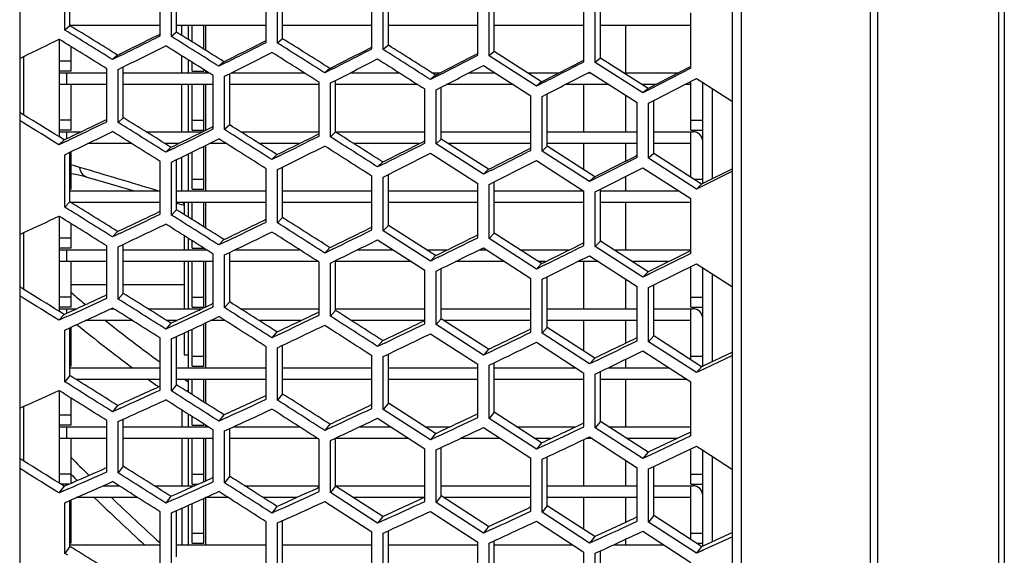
# Model space of a CAD drawing. Header units: millimetres. Extents: x 0 to 420, y -341 to 792.
# Tile 14 of 256: x 60.58 to 69.03, y 80.84 to 85.44. Entities that reach past the tile are written whole.
import ezdxf

# ---------------------------------------------------------------- set-up
doc = ezdxf.new("R2010")
doc.units = ezdxf.units.MM
doc.header["$LTSCALE"] = 23.1
doc.layers.get('0').update_dxf_attribs({"linetype": 'CONTINUOUS'})
doc.layers.add('06___PRT_ALL_SURFS', color=7, linetype='CONTINUOUS')
doc.layers.add('AXES', color=7, linetype='CONTINUOUS')

msp = doc.modelspace()

# ---------------------------------------------------------------- linework, layer by layer
at = {"color": 7, "linetype": 'Continuous'}
for p, q in [((69.0345, 123.5638), (69.0345, 61.6238)), ((68.9842, 123.5206), (68.9842, 61.667)), ((67.9446, 122.9524), (67.9446, 62.2352)), ((66.7745, 122.8659), (66.7745, 63.1815)), ((67.8854, 62.2517), (67.8854, 122.9359)), ((66.699, 62.4133), (66.699, 122.7743)), ((60.579, 121.3109), (60.579, 63.8767)), ((60.9658, 85.3514), (60.9658, 85.8076)), ((61.7845, 85.3014), (61.7845, 85.7608)), ((61.8823, 85.2954), (61.8823, 85.7552)), ((62.6957, 85.2457), (62.6957, 85.7086)), ((62.7931, 85.2398), (62.7931, 85.703)), ((63.6039, 85.1902), (63.6039, 85.6566)), ((63.7011, 85.1843), (63.7011, 85.651)), ((64.5122, 85.1347), (64.5122, 85.6046)), ((64.6097, 85.1288), (64.6097, 85.599)), ((65.4239, 85.079), (65.4239, 85.5524)), ((65.5219, 85.073), (65.5219, 85.5468)), ((66.342, 85.0229), (66.342, 85.4998)), ((61.0098, 85.3889), (60.9658, 85.3514)), ((61.7845, 85.3892), (61.0098, 85.3892)), ((61.0219, 85.3815), (61.0219, 85.3892)), ((61.9263, 85.3329), (61.8823, 85.2954)), ((62.6957, 85.3892), (61.9263, 85.3892)), ((61.9671, 85.3892), (61.9673, 85.3074)), ((61.9671, 85.3892), (61.9672, 85.3074)), ((62.0249, 85.3892), (62.0249, 85.2716)), ((62.0589, 85.2504), (62.0589, 85.3892)), ((62.1609, 85.1869), (62.1609, 85.3892)), ((62.1742, 85.3892), (62.1742, 85.1785)), ((63.6039, 85.3892), (62.8371, 85.3892)), ((64.5122, 85.3892), (63.7451, 85.3892)), ((65.4239, 85.3892), (64.6537, 85.3892)), ((66.3429, 85.3892), (65.5659, 85.3892)), ((65.7855, 84.9846), (65.7855, 85.3892)), ((60.9165, 85.2725), (60.9199, 85.2704)), ((60.9199, 84.4334), (60.9199, 85.2704)), ((62.8371, 85.2772), (62.7931, 85.2398)), ((61.0219, 84.9982), (61.0219, 85.2076)), ((63.7451, 85.2217), (63.7011, 85.1843)), ((64.6537, 85.1662), (64.6097, 85.1288)), ((60.579, 85.1076), (60.6139, 85.1246)), ((60.6139, 84.6211), (60.6139, 85.1246)), ((61.0219, 85.0832), (60.9199, 85.0832)), ((61.4199, 85.1367), (61.3759, 85.098)), ((61.4435, 85.1315), (61.3759, 85.098)), ((61.9676, 85.1321), (61.9678, 84.9847)), ((62.0249, 85.0962), (62.0249, 84.9846)), ((62.0589, 84.9982), (62.0589, 85.0749)), ((62.3334, 85.0791), (62.2894, 85.0405)), ((62.3566, 85.0743), (62.2894, 85.0405)), ((62.3401, 85.0659), (62.2894, 85.0405)), ((65.0163, 84.8686), (64.6097, 85.1288)), ((65.5659, 85.1105), (65.5219, 85.073)), ((65.9311, 84.811), (65.5219, 85.073)), ((61.0219, 84.9982), (60.9199, 84.9982)), ((60.9199, 84.9846), (61.3268, 84.9846)), ((60.9843, 84.8826), (60.9843, 84.9846)), ((61.3268, 84.5642), (61.3268, 85.0191)), ((61.425, 85.0128), (61.469, 85.0346)), ((61.425, 84.5575), (61.425, 85.0128)), ((61.469, 84.9846), (62.2028, 84.9846)), ((62.0589, 84.9982), (62.1609, 84.9982)), ((62.1609, 85.0109), (62.1609, 84.9982)), ((62.1742, 85.0026), (62.1742, 84.9846)), ((62.3979, 84.9846), (63.0211, 84.9846)), ((63.2426, 85.0218), (63.1986, 84.9832)), ((63.2656, 85.0173), (63.1986, 84.9832)), ((63.2492, 85.0089), (63.1986, 84.9832)), ((63.42, 84.9846), (63.8392, 84.9846)), ((64.119, 84.9846), (64.1897, 84.9846)), ((64.4392, 84.9846), (64.659, 84.9846)), ((64.5609, 85.0473), (64.9674, 84.7871)), ((64.9389, 84.9846), (65.2112, 84.9846)), ((65.4605, 84.9846), (65.4828, 84.9846)), ((65.4728, 84.991), (65.8819, 84.7289)), ((65.7634, 84.9846), (66.2384, 84.9846)), ((66.342, 85.0229), (65.9997, 84.8463)), ((62.2406, 84.5025), (62.2406, 84.9609)), ((62.3382, 84.9546), (62.3822, 84.9767)), ((62.3382, 84.4959), (62.3382, 84.9546)), ((63.1499, 84.441), (63.1499, 84.9029)), ((63.2472, 84.8967), (63.2912, 84.9191)), ((63.2472, 84.4345), (63.2472, 84.8967)), ((64.1505, 84.9646), (64.1065, 84.926)), ((64.1736, 84.9604), (64.1065, 84.926)), ((65.0603, 84.9072), (65.0163, 84.8686)), ((65.0837, 84.9033), (65.0163, 84.8686)), ((65.0668, 84.8946), (65.0163, 84.8686)), ((66.0243, 84.7452), (66.3914, 84.9342)), ((66.3429, 84.4916), (66.3429, 84.9092)), ((66.3914, 84.9342), (66.4449, 84.9)), ((66.4449, 84.033), (66.4449, 84.9)), ((66.4449, 84.9), (66.699, 84.7375)), ((61.3268, 84.8826), (60.9199, 84.8826)), ((61.0219, 84.4916), (61.0219, 84.8826)), ((62.2406, 84.8826), (61.469, 84.8826)), ((61.968, 84.8826), (61.9686, 84.478)), ((62.0249, 84.8826), (62.0249, 84.478)), ((62.0589, 84.4916), (62.0589, 84.8826)), ((62.1609, 84.4916), (62.1609, 84.8826)), ((62.1742, 84.8826), (62.1742, 84.4916)), ((63.1499, 84.8826), (62.3822, 84.8826)), ((63.9991, 84.8826), (63.2912, 84.8826)), ((64.0578, 84.3797), (64.0578, 84.8451)), ((64.1551, 84.8389), (64.1991, 84.8614)), ((64.1551, 84.3732), (64.1551, 84.8389)), ((64.8184, 84.8826), (64.2405, 84.8826)), ((65.642, 84.8826), (65.2628, 84.8826)), ((65.4249, 84.478), (65.4249, 84.8826)), ((66.0395, 84.8826), (65.9233, 84.8826)), ((65.9751, 84.8496), (65.9311, 84.811)), ((65.9997, 84.8463), (65.9311, 84.811)), ((65.9816, 84.837), (65.9311, 84.811)), ((66.3429, 84.8826), (66.2913, 84.8826)), ((66.5287, 84.075), (66.5287, 84.8464)), ((64.9674, 84.3183), (64.9674, 84.7871)), ((65.0651, 84.7809), (65.1091, 84.8035)), ((65.0651, 84.7809), (65.1091, 84.8035)), ((65.0651, 84.3117), (65.0651, 84.7809)), ((65.7855, 84.478), (65.7855, 84.7907)), ((65.8819, 84.2565), (65.8819, 84.7289)), ((65.9803, 84.7226), (66.0243, 84.7452)), ((65.9803, 84.7226), (66.0243, 84.7452)), ((65.9803, 84.2499), (65.9803, 84.7226)), ((60.6139, 84.5525), (60.579, 84.5739)), ((61.0219, 84.5766), (60.9199, 84.5766)), ((61.469, 84.5989), (61.425, 84.5575)), ((62.0589, 84.5766), (62.1609, 84.5766)), ((66.3429, 84.5766), (66.4449, 84.5766)), ((61.0219, 84.4916), (60.9199, 84.4916)), ((60.9199, 84.478), (61.106, 84.478)), ((60.9843, 84.4198), (60.9843, 84.478)), ((61.6637, 84.478), (62.1505, 84.478)), ((62.0589, 84.4916), (62.1609, 84.4916)), ((62.3822, 84.5373), (62.3382, 84.4959)), ((62.4765, 84.478), (63.1499, 84.478)), ((63.2912, 84.4759), (63.2472, 84.4345)), ((63.2912, 84.478), (64.0578, 84.478)), ((64.1991, 84.478), (64.9674, 84.478)), ((65.1091, 84.478), (65.8819, 84.478)), ((66.0243, 84.478), (66.3599, 84.478)), ((66.3429, 84.4916), (66.4449, 84.4916)), ((66.3429, 84.0874), (66.3429, 84.478)), ((60.9605, 84.4084), (60.9165, 84.3659)), ((60.9844, 84.3985), (60.9165, 84.3659)), ((60.9689, 84.391), (60.9199, 84.3675)), ((64.1991, 84.4145), (64.1551, 84.3732)), ((60.9658, 84.2811), (61.0098, 84.3023)), ((61.0219, 83.985), (61.0219, 84.308)), ((61.5412, 84.376), (61.163, 84.376)), ((61.9417, 84.376), (61.8274, 84.376)), ((61.8774, 84.3447), (61.8334, 84.3022)), ((61.9008, 84.3351), (61.8334, 84.3022)), ((61.8857, 84.3278), (61.8334, 84.3022)), ((62.0589, 83.985), (62.0589, 84.3032)), ((62.1609, 83.985), (62.1609, 84.3534)), ((62.1742, 84.36), (62.1742, 83.9714)), ((62.3541, 84.376), (62.2068, 84.376)), ((62.9797, 84.376), (62.6386, 84.376)), ((64.0119, 84.376), (63.4487, 84.376)), ((64.5609, 84.1128), (64.1551, 84.3732)), ((64.9674, 84.376), (64.2596, 84.376)), ((65.1091, 84.3531), (65.0651, 84.3117)), ((65.4728, 84.0494), (65.0651, 84.3117)), ((65.8819, 84.376), (65.1091, 84.376)), ((65.4249, 84.1509), (65.4249, 84.376)), ((65.7855, 84.2271), (65.7855, 84.376)), ((66.3429, 84.376), (66.0243, 84.376)), ((60.9658, 83.8306), (60.9658, 84.2811)), ((61.7845, 83.7701), (61.7845, 84.2237)), ((61.8823, 84.2169), (61.9263, 84.2384)), ((61.9689, 84.2592), (61.9696, 83.9715)), ((62.0249, 84.2866), (62.0249, 83.9714)), ((62.7884, 84.2815), (62.7444, 84.2389)), ((62.8114, 84.2722), (62.7444, 84.2389)), ((62.7966, 84.2648), (62.7444, 84.2389)), ((63.6965, 84.2184), (63.6525, 84.1759)), ((64.1065, 84.2928), (64.5122, 84.0324)), ((65.0163, 84.2308), (65.4239, 83.9685)), ((65.8819, 84.2565), (65.5411, 84.0839)), ((66.0243, 84.2913), (65.9803, 84.2499)), ((66.3914, 83.9857), (65.9803, 84.2499)), ((61.8823, 83.7628), (61.8823, 84.2169)), ((62.6957, 83.7027), (62.6957, 84.1598)), ((62.7931, 84.153), (62.8371, 84.1748)), ((62.7931, 83.6955), (62.7931, 84.153)), ((63.7195, 84.2094), (63.6525, 84.1759)), ((64.6049, 84.1553), (64.5609, 84.1128)), ((64.6282, 84.1467), (64.5609, 84.1128)), ((65.9311, 84.1683), (66.342, 83.9041)), ((66.699, 84.1409), (66.4603, 84.0204)), ((61.0219, 84.07), (61.0098, 84.07)), ((62.0589, 84.07), (62.1609, 84.07)), ((63.6039, 83.6356), (63.6039, 84.0961)), ((63.7011, 84.0893), (63.7451, 84.1113)), ((63.7011, 83.6284), (63.7011, 84.0893)), ((65.5168, 84.092), (65.4728, 84.0494)), ((65.5411, 84.0839), (65.4728, 84.0494)), ((65.525, 84.0758), (65.4728, 84.0494)), ((65.7855, 83.9714), (65.7855, 84.0947)), ((66.3701, 84.07), (66.4449, 84.07)), ((61.0219, 83.985), (61.0098, 83.985)), ((61.0098, 83.9714), (61.7845, 83.9714)), ((61.4045, 84.0168), (61.5614, 83.9714)), ((61.9263, 83.9714), (62.6957, 83.9714)), ((62.0589, 83.985), (62.1609, 83.985)), ((62.8371, 83.9714), (63.6039, 83.9714)), ((63.7451, 83.9714), (64.5122, 83.9714)), ((64.5122, 83.5684), (64.5122, 84.0324)), ((64.6097, 84.0256), (64.6537, 84.0477)), ((64.6097, 84.0256), (64.6537, 84.0477)), ((64.6097, 83.5612), (64.6097, 84.0256)), ((64.6537, 83.9714), (65.4194, 83.9714)), ((65.4239, 83.501), (65.4239, 83.9685)), ((65.5219, 83.9616), (65.5659, 83.9838)), ((65.5219, 83.9616), (65.5659, 83.9838)), ((65.5659, 83.9714), (66.2373, 83.9714)), ((66.4354, 84.0282), (66.3914, 83.9857)), ((66.4603, 84.0204), (66.3914, 83.9857)), ((66.4436, 84.012), (66.3914, 83.9857)), ((65.5219, 83.4938), (65.5219, 83.9616)), ((66.342, 83.4331), (66.342, 83.9041)), ((61.0098, 83.8759), (60.9658, 83.8306)), ((61.7845, 83.8694), (61.0203, 83.8694)), ((61.9263, 83.8081), (61.8823, 83.7628)), ((62.6957, 83.8694), (61.9263, 83.8694)), ((61.9263, 83.8654), (61.9909, 83.8467)), ((62.0249, 83.8694), (62.0249, 83.7463)), ((62.0589, 83.725), (62.0589, 83.8694)), ((62.1609, 83.6608), (62.1609, 83.8694)), ((62.1742, 83.8694), (62.1742, 83.6524)), ((63.6039, 83.8694), (62.8371, 83.8694)), ((64.5122, 83.8694), (63.7451, 83.8694)), ((65.4239, 83.8694), (64.6537, 83.8694)), ((66.3429, 83.8694), (65.5659, 83.8694)), ((65.7855, 83.4648), (65.7855, 83.8694)), ((60.9165, 83.7534), (60.9199, 83.7513)), ((60.9199, 82.9347), (60.9199, 83.7513)), ((62.8371, 83.7408), (62.7931, 83.6955)), ((61.0219, 83.4784), (61.0219, 83.6879)), ((63.7451, 83.6737), (63.7011, 83.6284)), ((64.1065, 83.3679), (63.7011, 83.6284)), ((60.579, 83.5953), (60.6139, 83.6115)), ((60.6139, 83.1239), (60.6139, 83.6115)), ((61.0219, 83.5634), (60.9199, 83.5634)), ((61.4199, 83.6214), (61.3759, 83.5749)), ((61.4435, 83.607), (61.3759, 83.5749)), ((61.4298, 83.6005), (61.3759, 83.5749)), ((62.0249, 83.5642), (62.0249, 83.4648)), ((62.0589, 83.4784), (62.0589, 83.5428)), ((62.3334, 83.5521), (62.2894, 83.5057)), ((63.6525, 83.5492), (64.0578, 83.2887)), ((64.6537, 83.6065), (64.6097, 83.5612)), ((65.0163, 83.2989), (64.6097, 83.5612)), ((61.0219, 83.4784), (60.9199, 83.4784)), ((60.9199, 83.4648), (61.3268, 83.4648)), ((60.9843, 83.3628), (60.9843, 83.4648)), ((61.3268, 83.049), (61.3268, 83.4977)), ((61.425, 83.4902), (61.469, 83.511)), ((61.425, 83.0411), (61.425, 83.4902)), ((61.469, 83.4648), (62.1822, 83.4648)), ((62.0589, 83.4784), (62.1609, 83.4784)), ((62.1742, 83.4698), (62.1742, 83.4648)), ((62.3566, 83.5381), (62.2894, 83.5057)), ((62.4305, 83.4648), (62.9831, 83.4648)), ((63.2426, 83.4832), (63.1986, 83.4367)), ((63.2656, 83.4695), (63.1986, 83.4367)), ((63.2524, 83.463), (63.1986, 83.4367)), ((63.4806, 83.4648), (63.784, 83.4648)), ((64.0717, 83.4648), (64.2535, 83.4648)), ((64.5273, 83.4648), (64.5868, 83.4648)), ((64.5609, 83.4814), (64.9674, 83.2191)), ((64.8744, 83.4648), (65.3028, 83.4648)), ((65.5659, 83.5391), (65.5219, 83.4938)), ((65.9311, 83.2295), (65.5219, 83.4938)), ((65.6814, 83.4648), (66.3429, 83.4648)), ((62.2406, 82.9756), (62.2406, 83.4278)), ((62.3382, 83.4203), (62.3822, 83.4415)), ((62.3382, 82.9678), (62.3382, 83.4203)), ((63.2472, 83.3508), (63.2912, 83.3722)), ((64.1505, 83.4143), (64.1065, 83.3679)), ((64.1736, 83.4009), (64.1065, 83.3679)), ((64.1603, 83.3944), (64.1065, 83.3679)), ((65.4728, 83.4134), (65.8819, 83.1492)), ((66.342, 83.4331), (66, 83.2636)), ((61.3268, 83.3628), (60.9199, 83.3628)), ((61.0219, 82.9718), (61.0219, 83.3628)), ((62.2406, 83.3628), (61.469, 83.3628)), ((62.0249, 83.3628), (62.0249, 82.9582)), ((62.0589, 82.9718), (62.0589, 83.3628)), ((62.1609, 82.9718), (62.1609, 83.3628)), ((62.1742, 83.3628), (62.1742, 82.9729)), ((63.1428, 83.3628), (62.3822, 83.3628)), ((63.1499, 82.9026), (63.1499, 83.3582)), ((63.2472, 82.8948), (63.2472, 83.3508)), ((63.9427, 83.3628), (63.2912, 83.3628)), ((64.0578, 82.8298), (64.0578, 83.2887)), ((64.1551, 83.2813), (64.1991, 83.3029)), ((64.7449, 83.3628), (64.3208, 83.3628)), ((65.0603, 83.3454), (65.0163, 83.2989)), ((65.0837, 83.3322), (65.0163, 83.2989)), ((65.0957, 83.3628), (65.0331, 83.3628)), ((65.5512, 83.3628), (65.3708, 83.3628)), ((65.4249, 82.9582), (65.4249, 83.3628)), ((66.1515, 83.3628), (65.8401, 83.3628)), ((66.0243, 83.1634), (66.3914, 83.3449)), ((66.3429, 82.9718), (66.3429, 83.3208)), ((66.3914, 83.3449), (66.4449, 83.3104)), ((66.4449, 82.4642), (66.4449, 83.3104)), ((66.4449, 83.3104), (66.699, 83.1466)), ((64.1551, 82.8219), (64.1551, 83.2813)), ((64.9674, 82.7567), (64.9674, 83.2191)), ((65.0651, 83.2117), (65.1091, 83.2334)), ((65.0651, 82.7489), (65.0651, 83.2117)), ((65.7855, 82.9582), (65.7855, 83.2115)), ((65.9751, 83.276), (65.9311, 83.2295)), ((66, 83.2636), (65.9311, 83.2295)), ((65.9849, 83.2561), (65.9311, 83.2295)), ((66.5287, 82.5045), (66.5287, 83.2563)), ((61.0219, 83.1667), (61.3268, 83.1667)), ((61.469, 83.1667), (61.9909, 83.1667)), ((65.8819, 82.6833), (65.8819, 83.1492)), ((65.9803, 83.1417), (66.0243, 83.1634)), ((65.9803, 83.1417), (66.0243, 83.1634)), ((65.9803, 82.6754), (65.9803, 83.1417)), ((60.6139, 83.0472), (60.579, 83.0689)), ((60.6139, 83.0473), (60.579, 83.0689)), ((61.0219, 83.0568), (60.9199, 83.0568)), ((61.041, 83.0797), (61.0216, 83.0959)), ((61.0413, 83.08), (61.0219, 83.0962)), ((61.469, 83.0903), (61.425, 83.0411)), ((62.0589, 83.0568), (62.1609, 83.0568)), ((66.3429, 83.0568), (66.4449, 83.0568)), ((61.0219, 82.9718), (60.9199, 82.9718)), ((60.9199, 82.9582), (61.0669, 82.9582)), ((60.9843, 82.9204), (60.9843, 82.9582)), ((61.3624, 82.9582), (61.3859, 82.9582)), ((61.68, 82.9582), (62.1429, 82.9582)), ((62.0589, 82.9718), (62.1609, 82.9718)), ((62.3822, 83.017), (62.3382, 82.9678)), ((62.4751, 82.9582), (63.1499, 82.9582)), ((63.2912, 82.9582), (64.0578, 82.9582)), ((64.1991, 82.9582), (64.9674, 82.9582)), ((65.1091, 82.9582), (65.8819, 82.9582)), ((66.0243, 82.9582), (66.3599, 82.9582)), ((66.3429, 82.9718), (66.4449, 82.9718)), ((66.3429, 82.5193), (66.3429, 82.9582)), ((60.9605, 82.9095), (60.9165, 82.8592)), ((60.9844, 82.8904), (60.9165, 82.8592)), ((63.2912, 82.944), (63.2472, 82.8948)), ((64.1991, 82.8711), (64.1551, 82.8219)), ((60.9658, 82.775), (61.0098, 82.7952)), ((61.0219, 82.4652), (61.0219, 82.8007)), ((61.5482, 82.8562), (61.1423, 82.8562)), ((61.8774, 82.8342), (61.8334, 82.7838)), ((61.9008, 82.8154), (61.8334, 82.7838)), ((61.9247, 82.8562), (61.8424, 82.8562)), ((62.0589, 82.4652), (62.0589, 82.7818)), ((62.1609, 82.4652), (62.1609, 82.8298)), ((62.1742, 82.8361), (62.1742, 82.4516)), ((62.3435, 82.8562), (62.2168, 82.8562)), ((62.993, 82.8562), (62.636, 82.8562)), ((64.0545, 82.8562), (63.4287, 82.8562)), ((64.5609, 82.5597), (64.1551, 82.8219)), ((64.9674, 82.8562), (64.2224, 82.8562)), ((65.1091, 82.7981), (65.0651, 82.7489)), ((65.8819, 82.8562), (65.1091, 82.8562)), ((65.4249, 82.5945), (65.4249, 82.8562)), ((65.7855, 82.6646), (65.7855, 82.8562)), ((66.3429, 82.8562), (66.0243, 82.8562)), ((60.9658, 82.3312), (60.9658, 82.775)), ((61.7845, 82.2603), (61.7845, 82.7072)), ((61.8823, 82.6991), (61.9263, 82.7197)), ((61.8823, 82.2519), (61.8823, 82.6991)), ((62.0249, 82.7658), (62.0249, 82.4516)), ((62.7884, 82.7593), (62.7444, 82.709)), ((62.8114, 82.7408), (62.7444, 82.709)), ((64.1065, 82.7434), (64.5122, 82.4812)), ((65.4728, 82.4848), (65.0651, 82.7489)), ((66.0243, 82.7246), (65.9803, 82.6754)), ((62.6957, 82.1814), (62.6957, 82.6317)), ((62.7931, 82.6236), (62.8371, 82.6445)), ((62.7931, 82.173), (62.7931, 82.6236)), ((63.6965, 82.6847), (63.6525, 82.6344)), ((63.7195, 82.6665), (63.6525, 82.6344)), ((65.0163, 82.6698), (65.4239, 82.4057)), ((66.3914, 82.4093), (65.9803, 82.6754)), ((61.0219, 82.5502), (61.0098, 82.5502)), ((62.0589, 82.5502), (62.1609, 82.5502)), ((63.6039, 82.1028), (63.6039, 82.5565)), ((63.7011, 82.5484), (63.7451, 82.5695)), ((63.7011, 82.0944), (63.7011, 82.5484)), ((64.6049, 82.6101), (64.5609, 82.5597)), ((64.6282, 82.5922), (64.5609, 82.5597)), ((65.5168, 82.5352), (65.4728, 82.4848)), ((65.9311, 82.5957), (66.342, 82.3297)), ((66.3429, 82.5502), (66.4449, 82.5502)), ((66.699, 82.5581), (66.4603, 82.4426)), ((61.0219, 82.4652), (61.0098, 82.4652)), ((61.0098, 82.4516), (61.7845, 82.4516)), ((61.9263, 82.4516), (62.6957, 82.4516)), ((62.0589, 82.4652), (62.1609, 82.4652)), ((62.8371, 82.4516), (63.6039, 82.4516)), ((63.7451, 82.4516), (64.5122, 82.4516)), ((64.5122, 82.0242), (64.5122, 82.4812)), ((64.6097, 82.4732), (64.6537, 82.4944)), ((64.6097, 82.0157), (64.6097, 82.4732)), ((64.6537, 82.4516), (65.3531, 82.4516)), ((65.5411, 82.5178), (65.4728, 82.4848)), ((65.6336, 82.4516), (66.1536, 82.4516)), ((65.7855, 82.4516), (65.7855, 82.5251)), ((66.4354, 82.4597), (66.3914, 82.4093)), ((66.4603, 82.4426), (66.3914, 82.4093)), ((66.4268, 82.4652), (66.4449, 82.4652)), ((61.0098, 82.3843), (60.9658, 82.3312)), ((65.4239, 81.9452), (65.4239, 82.4057)), ((65.5219, 82.3976), (65.5659, 82.4188)), ((65.5219, 82.3976), (65.5659, 82.4188)), ((65.5219, 81.9368), (65.5219, 82.3976)), ((66.4449, 82.4352), (66.3914, 82.4093)), ((61.7845, 82.3496), (61.0655, 82.3496)), ((61.9263, 82.3049), (61.8823, 82.2519)), ((62.6957, 82.3496), (61.9263, 82.3496)), ((62.0249, 82.3274), (61.9935, 82.3494)), ((62.0249, 82.3274), (61.9937, 82.3496)), ((62.0249, 82.3496), (62.0249, 82.2427)), ((62.0589, 82.2212), (62.0589, 82.3496)), ((62.1609, 82.1567), (62.1609, 82.3496)), ((62.1742, 82.3496), (62.1742, 82.1482)), ((63.6039, 82.3496), (62.8371, 82.3496)), ((64.5122, 82.3496), (63.7451, 82.3496)), ((65.4239, 82.3496), (64.6537, 82.3496)), ((66.3112, 82.3496), (65.5659, 82.3496)), ((65.7855, 81.945), (65.7855, 82.3496)), ((66.342, 81.8657), (66.342, 82.3297)), ((60.9165, 82.2559), (60.9199, 82.2538)), ((60.9199, 81.4596), (60.9199, 82.2538)), ((61.0219, 81.9586), (61.0219, 82.19)), ((62.8371, 82.2261), (62.7931, 82.173)), ((60.579, 82.1049), (60.6139, 82.1204)), ((60.6139, 81.6499), (60.6139, 82.1204)), ((61.4199, 82.1281), (61.3759, 82.0739)), ((61.4435, 82.1046), (61.3759, 82.0739)), ((63.7451, 82.1475), (63.7011, 82.0944)), ((61.0219, 82.0436), (60.9199, 82.0436)), ((61.9721, 82.0867), (61.9719, 81.9432)), ((62.0249, 82.0544), (62.0249, 81.945)), ((62.0589, 81.9586), (62.0589, 82.0328)), ((62.3334, 82.0473), (62.2894, 81.9931)), ((62.3566, 82.0241), (62.2894, 81.9931)), ((64.1065, 81.8324), (63.7011, 82.0944)), ((64.6537, 82.0688), (64.6097, 82.0157)), ((61.0219, 81.9586), (60.9199, 81.9586)), ((60.9199, 81.945), (61.3268, 81.945)), ((60.9843, 81.843), (60.9843, 81.945)), ((61.3268, 81.5572), (61.3268, 81.9985)), ((61.425, 81.9898), (61.469, 82.0097)), ((61.425, 81.9898), (61.469, 82.0097)), ((61.425, 81.5481), (61.425, 81.9898)), ((61.469, 81.945), (62.1969, 81.945)), ((62.0589, 81.9586), (62.1609, 81.9586)), ((62.1609, 81.9679), (62.1609, 81.9586)), ((62.1742, 81.9594), (62.1742, 81.945)), ((62.4177, 81.945), (62.9805, 81.945)), ((63.2426, 81.9669), (63.1986, 81.9127)), ((63.2656, 81.944), (63.1986, 81.9127)), ((63.4989, 81.945), (63.7643, 81.945)), ((63.6525, 82.0172), (64.0578, 81.7552)), ((64.0598, 81.945), (64.2752, 81.945)), ((64.5609, 81.9379), (64.9674, 81.6741)), ((65.0163, 81.7519), (64.6097, 82.0157)), ((64.8454, 81.945), (65.3551, 81.945)), ((65.5659, 81.9898), (65.5219, 81.9368)), ((65.9311, 81.671), (65.5219, 81.9368)), ((65.6352, 81.945), (66.3429, 81.945)), ((62.2406, 81.4724), (62.2406, 81.9171)), ((62.3382, 81.9084), (62.3822, 81.9287)), ((62.3382, 81.9084), (62.3822, 81.9287)), ((62.3382, 81.4633), (62.3382, 81.9084)), ((64.1505, 81.8866), (64.1065, 81.8324)), ((64.1736, 81.864), (64.1065, 81.8324)), ((65.4728, 81.8583), (65.8819, 81.5926)), ((66.342, 81.8657), (65.9997, 81.7034)), ((61.3268, 81.843), (60.9199, 81.843)), ((61.0219, 81.461), (61.0219, 81.843)), ((62.2406, 81.843), (61.469, 81.843)), ((61.9718, 81.8422), (61.9712, 81.4366)), ((62.0249, 81.843), (62.0249, 81.4384)), ((62.0589, 81.452), (62.0589, 81.843)), ((62.1609, 81.4738), (62.1609, 81.843)), ((62.1742, 81.843), (62.1742, 81.4797)), ((63.1392, 81.843), (62.3822, 81.843)), ((63.1499, 81.388), (63.1499, 81.8361)), ((63.2472, 81.8274), (63.2912, 81.8479)), ((63.2472, 81.8274), (63.2912, 81.8479)), ((63.2472, 81.379), (63.2472, 81.8274)), ((63.9221, 81.843), (63.2912, 81.843)), ((64.1551, 81.7465), (64.1991, 81.7672)), ((64.1551, 81.7465), (64.1991, 81.7672)), ((64.7073, 81.843), (64.3602, 81.843)), ((65.1387, 81.843), (65.0032, 81.843)), ((65.0603, 81.8061), (65.0163, 81.7519)), ((65.0837, 81.7838), (65.0163, 81.7519)), ((65.4249, 81.4384), (65.4249, 81.8356)), ((65.4964, 81.843), (65.4405, 81.843)), ((66.2253, 81.843), (65.7929, 81.843)), ((66.0243, 81.6046), (66.3914, 81.7782)), ((66.3914, 81.7782), (66.4449, 81.7435)), ((64.0578, 81.3037), (64.0578, 81.7552)), ((64.1551, 81.2947), (64.1551, 81.7465)), ((65.0651, 81.6654), (65.1091, 81.6862)), ((65.9751, 81.7252), (65.9311, 81.671)), ((65.9997, 81.7034), (65.9311, 81.671)), ((66.3429, 81.452), (66.3429, 81.7552)), ((66.4449, 80.9203), (66.4449, 81.7435)), ((66.4449, 81.7435), (66.699, 81.5788)), ((66.5287, 80.9587), (66.5287, 81.6891)), ((61.469, 81.605), (61.425, 81.5481)), ((64.9674, 81.2193), (64.9674, 81.6741)), ((65.0651, 81.2102), (65.0651, 81.6654)), ((65.7855, 81.4384), (65.7855, 81.6552)), ((65.9803, 81.5838), (66.0243, 81.6046)), ((60.6139, 81.5654), (60.579, 81.5871)), ((61.0219, 81.537), (60.9199, 81.537)), ((62.0589, 81.537), (62.1609, 81.537)), ((62.3822, 81.5202), (62.3382, 81.4633)), ((65.8819, 81.1344), (65.8819, 81.5926)), ((65.9803, 81.1252), (65.9803, 81.5838)), ((66.3429, 81.537), (66.4449, 81.537)), ((60.9605, 81.4343), (60.9165, 81.3763)), ((61.0011, 81.452), (60.9321, 81.452)), ((60.954, 81.4384), (60.9699, 81.4384)), ((61.2968, 81.4384), (61.4314, 81.4384)), ((61.7336, 81.4384), (62.0818, 81.4384)), ((62.0589, 81.452), (62.1122, 81.452)), ((62.5108, 81.4384), (63.1499, 81.4384)), ((63.2912, 81.4358), (63.2472, 81.379)), ((63.2912, 81.4384), (64.0578, 81.4384)), ((64.1991, 81.4384), (64.9674, 81.4384)), ((65.1091, 81.4384), (65.8819, 81.4384)), ((66.0243, 81.4384), (66.3599, 81.4384)), ((66.3429, 81.452), (66.4449, 81.452)), ((66.3429, 80.9759), (66.3429, 81.4384)), ((60.9844, 81.406), (60.9165, 81.3763)), ((60.9962, 81.4112), (60.9199, 81.3778)), ((61.8774, 81.3475), (61.8334, 81.2895)), ((63.6525, 81.1173), (63.2472, 81.379)), ((64.1991, 81.3516), (64.1551, 81.2947)), ((60.9658, 81.2929), (61.0098, 81.3121)), ((60.9658, 80.857), (60.9658, 81.2929)), ((61.0219, 80.9454), (61.0219, 81.3174)), ((61.5928, 81.3364), (61.0652, 81.3364)), ((61.9008, 81.3196), (61.8334, 81.2895)), ((62.0249, 81.2691), (62.0249, 80.9318)), ((62.0589, 80.9454), (62.0589, 81.2843)), ((62.1609, 80.9454), (62.1609, 81.3301)), ((62.1742, 81.3361), (62.1742, 80.9318)), ((62.3703, 81.3364), (62.1748, 81.3364)), ((62.9549, 81.3364), (62.6707, 81.3364)), ((62.7884, 81.2613), (62.7444, 81.2032)), ((63.1986, 81.303), (63.6039, 81.0414)), ((64.0491, 81.3364), (63.4461, 81.3364)), ((64.5609, 81.0313), (64.1551, 81.2947)), ((64.9674, 81.3364), (64.2226, 81.3364)), ((65.1091, 81.2671), (65.0651, 81.2102)), ((65.8819, 81.3364), (65.1091, 81.3364)), ((65.4249, 81.0625), (65.4249, 81.3364)), ((65.7855, 81.1265), (65.7855, 81.3364)), ((66.3429, 81.3364), (66.0243, 81.3364)), ((61.7845, 80.7759), (61.7845, 81.2148)), ((61.8823, 81.2055), (61.9263, 81.2251)), ((61.8823, 81.2055), (61.9263, 81.2251)), ((61.8823, 80.7662), (61.8823, 81.2055)), ((61.9709, 81.2429), (61.9704, 80.9309)), ((62.8114, 81.2336), (62.7444, 81.2032)), ((63.6965, 81.1753), (63.6525, 81.1173)), ((64.1065, 81.2181), (64.5122, 80.9548)), ((65.4728, 80.9449), (65.0651, 81.2102)), ((66.0243, 81.1821), (65.9803, 81.1252)), ((62.6957, 80.6857), (62.6957, 81.128)), ((62.7931, 81.1187), (62.8371, 81.1386)), ((62.7931, 80.676), (62.7931, 81.1187)), ((63.7195, 81.148), (63.6525, 81.1173)), ((64.6049, 81.0893), (64.5609, 81.0313)), ((65.0163, 81.1331), (65.4239, 80.8679)), ((66.3914, 80.858), (65.9803, 81.1252)), ((61.0219, 81.0304), (61.0098, 81.0304)), ((62.0589, 81.0304), (62.1609, 81.0304)), ((63.6039, 80.5958), (63.6039, 81.0414)), ((63.7011, 81.0321), (63.7451, 81.0522)), ((63.7011, 81.0321), (63.7451, 81.0522)), ((63.7011, 80.5861), (63.7011, 81.0321)), ((64.6282, 81.0622), (64.5609, 81.0313)), ((65.9311, 81.0476), (66.342, 80.7803)), ((66.3429, 81.0304), (66.4449, 81.0304)), ((61.0219, 80.9454), (61.0098, 80.9454)), ((61.0098, 80.9318), (61.7845, 80.9318)), ((61.9263, 80.9318), (62.6957, 80.9318)), ((62.0589, 80.9454), (62.1609, 80.9454)), ((62.8371, 80.9318), (63.6039, 80.9318)), ((63.7451, 80.9318), (64.5122, 80.9318)), ((64.5122, 80.5058), (64.5122, 80.9548)), ((64.6097, 80.9455), (64.6537, 80.9657)), ((64.6097, 80.4962), (64.6097, 80.9455)), ((64.6537, 80.9318), (65.3256, 80.9318)), ((65.5168, 81.0029), (65.4728, 80.9449)), ((65.5411, 80.9764), (65.4728, 80.9449)), ((65.6808, 80.9318), (66.1091, 80.9318)), ((65.7855, 80.9318), (65.7855, 80.9802)), ((66.3899, 80.9454), (66.4449, 80.9454)), ((66.699, 80.9999), (66.4603, 80.8897)), ((61.0098, 80.9177), (60.9658, 80.857)), ((60.9913, 80.841), (60.9658, 80.857)), ((65.4239, 80.4155), (65.4239, 80.8679)), ((65.5219, 80.8585), (65.5659, 80.8788)), ((65.5219, 80.4058), (65.5219, 80.8585)), ((66.4354, 80.916), (66.3914, 80.858)), ((66.4603, 80.8897), (66.3914, 80.858)), ((66.4449, 80.8826), (66.3914, 80.858))]:
    msp.add_line(p, q, dxfattribs=at)
for points in [[(61.0219, 84.1201), (61.06, 84.1129), (61.1199, 84.0986), (61.1543, 84.0891)], [(61.1544, 84.0891), (61.2592, 84.0589), (61.4045, 84.0168)]]:
    msp.add_lwpolyline(points, dxfattribs=at)
for centre, radius, start, end in [((-7.3094, -25.6126), 130.2863, 58.184393, 58.396383), ((27.1492, 153.9739), 76.5514, 295.922418, 296.174526), ((-6.9828, -25.1127), 129.5963, 58.190589, 58.402043), ((23.494, 161.7225), 85.4772, 296.357672, 296.613013), ((-21.2714, -47.9388), 157.0538, 57.855779, 58.031014), ((18.2488, 172.7084), 98.1083, 296.716925, 296.938808), ((-43.1883, -82.706), 198.5896, 57.607782, 57.746236), ((23.4799, 161.8558), 85.7011, 296.313023, 296.585134), ((-20.7102, -47.0588), 155.9168, 57.85796, 58.034521), ((18.2011, 172.9355), 98.4313, 296.670068, 296.906205), ((-42.2235, -81.1767), 196.6876, 57.605869, 57.74568), ((10.7778, 188.0899), 115.6673, 296.986594, 297.174784), ((10.675, 188.4641), 116.1466, 296.937326, 297.137408), ((-0.369, 210.7298), 141.3637, 297.166066, 297.320439), ((-18.2648, 246.7001), 182.0032, 297.254949, 297.375475), ((-0.5708, 211.3553), 142.1122, 297.114252, 297.278249), ((-18.6682, 247.813), 183.2777, 297.20052, 297.32844), ((26.8274, 155.4153), 78.8041, 295.686184, 295.962716), ((-16.4151, -40.3935), 147.2136, 57.891086, 58.078554), ((-4.9433, -22.0922), 125.1832, 58.257198, 58.419926), ((26.8312, 155.5096), 78.9852, 295.640412, 295.935344), ((-15.9419, -39.6675), 146.2547, 57.896841, 58.0856), ((22.658, 164.4731), 89.2306, 296.090568, 296.333801), ((-34.9592, -69.7486), 182.3682, 57.605275, 57.756265), ((66.3599, 84.393), 0.085, 0, 90), ((22.6374, 164.6406), 89.4882, 296.042676, 296.30171), ((-34.1714, -68.5196), 180.8155, 57.607032, 57.759347), ((16.8316, 176.8751), 103.3898, 296.405641, 296.615281), ((-65.9262, -118.4375), 240.5053, 57.399583, 57.514113), ((16.7726, 177.1527), 103.7633, 296.355419, 296.578418), ((-64.4737, -116.1519), 237.7039, 57.397242, 57.513127), ((8.4013, 194.5297), 123.4126, 296.630678, 296.806512), ((-4.4829, 221.1705), 153.4662, 296.765136, 296.90708), ((8.2773, 194.9847), 123.9741, 296.577946, 296.764836), ((-4.7292, 221.9414), 154.3653, 296.709802, 296.860559), ((60.6355, 82.6318), 1.6071, 73.39357, 76.09204), ((-26.4946, 266.6224), 204.5287, 296.750753, 296.865387), ((-12.3064, -34.1558), 138.887, 57.959408, 58.158769), ((62.0385, 83.9044), 0.0679, 211.31888, 225.04923), ((29.5112, 150.3574), 73.6369, 294.984898, 295.244948), ((-11.9309, -33.5966), 138.1222, 57.968678, 58.16757), ((26.2898, 157.5612), 81.8841, 295.423817, 295.68826), ((-28.1963, -59.2792), 169.042, 57.636704, 57.799915), ((26.2893, 157.6832), 82.0922, 295.374849, 295.656676), ((-27.5438, -58.2797), 167.7565, 57.642054, 57.806554), ((21.6944, 167.7116), 93.4805, 295.784053, 296.015057), ((-53.7124, -99.3237), 216.9552, 57.393153, 57.520196), ((15.1956, 181.79), 109.4425, 296.054515, 296.251803), ((21.6667, 167.9183), 93.7768, 295.732834, 295.978704), ((-52.5635, -97.5396), 214.7408, 57.394499, 57.522865), ((15.1236, 182.1268), 109.8753, 296.00085, 296.210639), ((5.6189, 202.2188), 132.4626, 296.234545, 296.397952), ((5.4691, 202.7723), 133.1246, 296.178301, 296.351943), ((-9.4385, 233.9594), 168.0539, 296.323714, 296.453179), ((-9.7419, 234.9172), 169.1468, 296.264831, 296.402304), ((-9.5767, -30.2196), 133.252, 58.06061, 58.213817), ((29.3153, 151.6901), 75.7386, 294.717044, 295.002484), ((70.472, 94.3991), 14.7334, 230.20003, 230.72433), ((-22.5671, -50.7314), 157.9549, 57.701322, 57.876417), ((29.33, 151.7767), 75.9083, 294.666962, 294.971406), ((-22.0207, -49.9116), 156.8791, 57.710182, 57.886529), ((25.6642, 160.0949), 85.3535, 295.122048, 295.374276), ((-43.9623, -84.2772), 198.1683, 57.420819, 57.560064), ((66.3599, 82.8732), 0.085, 0, 90), ((25.6591, 160.2482), 85.592, 295.069799, 295.338433), ((-43.0346, -82.8582), 196.3818, 57.425776, 57.566308), ((20.5851, 171.5186), 98.3084, 295.437684, 295.656357), ((70.4722, 94.4422), 14.9475, 231.02021, 233.34016), ((70.553, 94.5008), 14.8634, 231.57754, 233.84596), ((20.5492, 171.7706), 98.6495, 295.383066, 295.615702), ((13.3011, 187.6009), 116.4184, 295.663167, 295.848027), ((13.2137, 188.0084), 116.9222, 295.606005, 295.802529), ((2.336, 211.4617), 143.1351, 295.79791, 295.948837), ((2.1542, 212.1379), 143.9223, 295.738121, 295.898473), ((-15.5035, 249.8549), 185.9298, 295.841814, 295.958554), ((-15.8739, 251.0416), 187.2594, 295.77915, 295.903315), ((-17.8347, -43.7024), 148.6405, 57.798347, 57.984967), ((70.5726, 94.5752), 15.1141, 233.98951, 234.38894), ((31.7704, 146.9701), 70.9748, 293.978308, 294.245957), ((-17.4031, -43.0739), 147.7887, 57.810654, 57.996871), ((28.947, 153.6764), 78.6038, 294.42, 294.693242), ((-36.0326, -72.2337), 182.902, 57.481853, 57.632964), ((62.1813, 82.0999), 0.2213, 134.9634, 138.03808), ((28.9589, 153.7888), 78.7982, 294.366686, 294.657905), ((-35.2714, -71.0892), 181.4374, 57.49034, 57.642702), ((24.9404, 163.073), 89.2687, 294.780432, 295.020341), ((-66.0435, -118.9624), 238.8604, 57.242969, 57.358563), ((24.9303, 163.2621), 89.542, 294.724824, 294.980195), ((-64.6632, -116.8531), 236.249, 57.247547, 57.364426), ((19.3076, 175.993), 103.8149, 295.051107, 295.257355), ((11.0975, 194.4967), 124.5119, 295.231309, 295.40369), ((19.2625, 176.2978), 104.208, 294.993016, 295.212366), ((10.9917, 194.9894), 125.1012, 295.170612, 295.353835), ((-1.5741, 222.6686), 155.8582, 295.320574, 295.458994), ((-1.7962, 223.4994), 156.8034, 295.257217, 295.40426), ((72.2249, 92.5938), 15.64, 224.22918, 225.04538), ((-14.693, -39.2847), 142.3933, 57.927613, 58.071199), ((31.6677, 148.2593), 72.9988, 293.688707, 293.97233), ((72.2249, 92.5938), 15.742, 224.62398, 224.8973), ((-29.4888, -62.4753), 170.3175, 57.575491, 57.738113), ((31.7147, 148.2893), 73.1037, 293.624022, 293.937569), ((-28.8563, -61.5429), 169.1021, 57.587425, 57.751258), ((28.5122, 156.0198), 81.8225, 294.083124, 294.344057), ((-54.3983, -101.2691), 216.8377, 57.300556, 57.427991), ((66.3599, 81.3534), 0.085, 0, 90), ((28.5211, 156.1612), 82.0446, 294.026495, 294.304419), ((-53.2984, -99.6117), 214.7591, 57.308686, 57.437368), ((24.106, 166.5649), 93.6992, 294.398601, 294.626104), ((72.2249, 92.5938), 15.742, 225.65906, 227.80686), ((72.2249, 92.5938), 15.64, 226.03855, 228.10663), ((24.0905, 166.795), 94.0124, 294.339566, 294.581624), ((17.8344, 181.2588), 110.1255, 294.62402, 294.817787), ((17.7787, 181.6258), 110.5801, 294.56241, 294.768442), ((8.5193, 202.7231), 133.976, 294.758745, 294.918617), ((8.3914, 203.3198), 134.6698, 294.694486, 294.864393), ((-6.2932, 236.4212), 171.2403, 294.802665, 294.928338), ((-6.5597, 237.4354), 172.3719, 294.735501, 294.869238)]:
    msp.add_arc(centre, radius, start, end, dxfattribs=at)
for points in [[(64.1065, 84.926), (63.9714, 85.0122), (63.8363, 85.0983), (63.7011, 85.1843)], [(63.6525, 85.1034), (63.7877, 85.0174), (63.9228, 84.9313), (64.0578, 84.8451)], [(61.7654, 83.9714), (61.5419, 84.0384), (61.3184, 84.1053), (61.0949, 84.1719)], [(63.6525, 82.6344), (63.5175, 82.7213), (63.3824, 82.8081), (63.2472, 82.8948)], [(63.1986, 82.8169), (63.3338, 82.7302), (63.4689, 82.6434), (63.6039, 82.5565)]]:
    msp.add_open_spline(points, degree=3, dxfattribs=at)
msp.add_open_spline([(61.1543, 84.0892), (61.1388, 84.0937), (61.1092, 84.1184), (61.0982, 84.1531), (61.0949, 84.1718)], degree=3, knots=[0, 0, 0, 0, 0.459136, 1, 1, 1, 1], dxfattribs=at)
at = {"layer": '06___PRT_ALL_SURFS', "color": 7, "linetype": 'Continuous'}
for p, q in [((61.0098, 85.3889), (61.0098, 85.8296)), ((61.9263, 85.3329), (61.9263, 85.7775)), ((62.8371, 85.2772), (62.8371, 85.7257)), ((63.7451, 85.2217), (63.7451, 85.6739)), ((64.6537, 85.1662), (64.6537, 85.622)), ((65.5659, 85.1105), (65.5659, 85.5698)), ((61.7845, 85.3169), (61.7783, 85.3139)), ((62.6957, 85.261), (62.6895, 85.2579)), ((63.6039, 85.2052), (63.5978, 85.2021)), ((64.5122, 85.1496), (64.5062, 85.1465)), ((65.0603, 84.9072), (64.6537, 85.1662)), ((65.4239, 85.0938), (65.4178, 85.0907)), ((65.4239, 85.0938), (65.4178, 85.0907)), ((65.9751, 84.8496), (65.5659, 85.1105)), ((61.469, 84.5989), (61.469, 85.0346)), ((66.3359, 85.0347), (65.9751, 84.8496)), ((66.342, 85.0378), (66.3359, 85.0347)), ((66.342, 85.0378), (66.3359, 85.0347)), ((62.3822, 84.5373), (62.3822, 84.9767)), ((63.2912, 84.4759), (63.2912, 84.9191)), ((64.1991, 84.4145), (64.1991, 84.8614)), ((65.1091, 84.3531), (65.1091, 84.8035)), ((66.0243, 84.2913), (66.0243, 84.7452)), ((60.6139, 84.6211), (60.579, 84.6424)), ((61.3268, 84.5843), (61.3189, 84.5805)), ((62.2406, 84.5222), (62.2328, 84.5184)), ((60.9605, 84.4084), (60.9199, 84.4334)), ((63.1499, 84.4605), (63.1422, 84.4567)), ((64.0578, 84.399), (64.0501, 84.3951)), ((64.0578, 84.399), (64.0501, 84.3951)), ((64.6049, 84.1553), (64.1991, 84.4145)), ((61.0098, 83.8759), (61.0098, 84.3023)), ((64.9674, 84.3375), (64.9597, 84.3336)), ((65.5168, 84.092), (65.1091, 84.3531)), ((61.9263, 83.8081), (61.9263, 84.2384)), ((65.8819, 84.2757), (65.8742, 84.2718)), ((65.8819, 84.2757), (65.8742, 84.2718)), ((66.4354, 84.0282), (66.0243, 84.2913)), ((62.8371, 83.7408), (62.8371, 84.1748)), ((66.699, 84.1605), (66.4449, 84.033)), ((63.7451, 83.6737), (63.7451, 84.1113)), ((64.6537, 83.6065), (64.6537, 84.0477)), ((65.5659, 83.5391), (65.5659, 83.9838)), ((66.4449, 84.033), (66.4354, 84.0282)), ((61.7845, 83.7944), (61.775, 83.7898)), ((62.6957, 83.7267), (62.6863, 83.7221)), ((63.6039, 83.6593), (63.5945, 83.6547)), ((64.1505, 83.4143), (63.7451, 83.6737)), ((64.5122, 83.592), (64.5029, 83.5874)), ((65.0603, 83.3454), (64.6537, 83.6065)), ((61.469, 83.0903), (61.469, 83.511)), ((65.4239, 83.5246), (65.4145, 83.5199)), ((65.9751, 83.276), (65.5659, 83.5391)), ((66.342, 83.4567), (66.3326, 83.4521)), ((62.3822, 83.017), (62.3822, 83.4415)), ((63.2912, 82.944), (63.2912, 83.3722)), ((66.3326, 83.4521), (65.9751, 83.276)), ((64.1991, 82.8711), (64.1991, 83.3029)), ((65.1091, 82.7981), (65.1091, 83.2334)), ((60.6139, 83.1239), (60.579, 83.1454)), ((66.0243, 82.7246), (66.0243, 83.1634)), ((61.3268, 83.0778), (61.3158, 83.0728)), ((62.2406, 83.0041), (62.2297, 82.999)), ((60.9605, 82.9095), (60.9199, 82.9347)), ((63.1499, 82.9309), (63.139, 82.9256)), ((64.6049, 82.6101), (64.1991, 82.8711)), ((61.0098, 82.3843), (61.0098, 82.7952)), ((64.0578, 82.8578), (64.0469, 82.8525)), ((64.0578, 82.8578), (64.0469, 82.8525)), ((64.9674, 82.7847), (64.9565, 82.7794)), ((65.5168, 82.5352), (65.1091, 82.7981)), ((61.9263, 82.3049), (61.9263, 82.7197)), ((65.8819, 82.7112), (65.871, 82.7059)), ((65.8819, 82.7112), (65.871, 82.7059)), ((66.4354, 82.4597), (66.0243, 82.7246)), ((62.8371, 82.2261), (62.8371, 82.6445)), ((63.7451, 82.1475), (63.7451, 82.5695)), ((66.699, 82.5864), (66.4449, 82.4642)), ((64.6537, 82.0688), (64.6537, 82.4944)), ((66.4449, 82.4642), (66.4354, 82.4597)), ((65.5659, 81.9898), (65.5659, 82.4188)), ((61.7845, 82.2933), (61.772, 82.2876)), ((62.6957, 82.2141), (62.6832, 82.2083)), ((63.6039, 82.1353), (63.5914, 82.1294)), ((64.1505, 81.8866), (63.7451, 82.1475)), ((64.5122, 82.0565), (64.4998, 82.0506)), ((65.0603, 81.8061), (64.6537, 82.0688)), ((61.469, 81.605), (61.469, 82.0097)), ((65.4239, 81.9775), (65.4114, 81.9716)), ((65.9751, 81.7252), (65.5659, 81.9898)), ((62.3822, 81.5202), (62.3822, 81.9287)), ((66.3295, 81.8921), (65.9751, 81.7252)), ((66.342, 81.898), (66.3295, 81.8921)), ((66.342, 81.898), (66.3295, 81.8921)), ((63.2912, 81.4358), (63.2912, 81.8479)), ((64.1991, 81.3516), (64.1991, 81.7672)), ((65.1091, 81.2671), (65.1091, 81.6862)), ((60.6139, 81.6499), (60.579, 81.6715)), ((66.0243, 81.1821), (66.0243, 81.6046)), ((61.3268, 81.5947), (61.3129, 81.5886)), ((60.9605, 81.4343), (60.9199, 81.4596)), ((60.982, 81.4437), (60.9605, 81.4343)), ((62.2406, 81.5095), (62.2268, 81.5033)), ((63.6965, 81.1753), (63.2912, 81.4358)), ((63.1499, 81.4248), (63.136, 81.4185)), ((64.6049, 81.0893), (64.1991, 81.3516)), ((61.0098, 80.9177), (61.0098, 81.3121)), ((64.0578, 81.3404), (64.0439, 81.334)), ((65.5168, 81.0029), (65.1091, 81.2671)), ((61.9263, 80.8269), (61.9263, 81.2251)), ((64.9674, 81.2559), (64.9535, 81.2494)), ((66.4354, 80.916), (66.0243, 81.1821)), ((62.8371, 80.7367), (62.8371, 81.1386)), ((65.8819, 81.171), (65.868, 81.1645)), ((65.8819, 81.1709), (65.868, 81.1645)), ((63.7451, 80.6468), (63.7451, 81.0522)), ((66.699, 81.0369), (66.4449, 80.9203)), ((64.6537, 80.5568), (64.6537, 80.9657)), ((66.4449, 80.9203), (66.4354, 80.916)), ((65.5659, 80.4665), (65.5659, 80.8788))]:
    msp.add_line(p, q, dxfattribs=at)
for centre, radius, start, end in [((-6.8605, -25.4332), 129.9535, 58.30336, 58.51562), ((-20.6693, -47.6225), 156.5221, 57.974675, 58.150277), ((24.1019, 161.0664), 84.6047, 296.173242, 296.443984), ((19.0372, 171.7697), 96.9011, 296.539089, 296.774684), ((-42.309, -82.1148), 197.6759, 57.726397, 57.865309), ((11.8449, 186.7029), 113.9332, 296.815636, 297.015968), ((1.166, 208.5665), 138.7245, 297.002259, 297.167264), ((-15.8429, 243.0156), 177.6051, 297.098557, 297.228209), ((-4.0013, -21.0794), 123.8859, 58.39637, 58.562388), ((27.3482, 154.8861), 78.0826, 295.497477, 295.789206), ((-15.8788, -40.1346), 146.769, 58.008988, 58.196782), ((23.3196, 163.7223), 88.2469, 295.908269, 296.165082), ((-34.2029, -69.2801), 181.6273, 57.723004, 57.874413), ((-64.7298, -117.5021), 239.1327, 57.516936, 57.631973), ((17.7019, 175.788), 102.0109, 296.230076, 296.451818), ((9.6032, 192.8927), 121.3926, 296.462117, 296.648691), ((-2.702, 218.5416), 150.2994, 296.603863, 296.755218), ((-23.0358, 260.5042), 197.3901, 296.655005, 296.77112), ((-11.8246, -33.9421), 138.5133, 58.076231, 58.275876), ((-27.5364, -58.902), 168.4333, 57.753465, 57.917054), ((26.852, 156.9582), 81.0754, 295.237238, 295.515009), ((22.417, 166.8491), 92.3672, 295.604027, 295.846956), ((-52.7176, -98.6055), 215.8774, 57.509644, 57.637156), ((16.1616, 180.5231), 107.8581, 295.881347, 296.089302), ((6.9837, 200.2688), 130.0885, 296.06852, 296.241419), ((-7.3447, 230.7182), 164.1988, 296.165112, 296.302912), ((-8.5433, -29.0817), 131.8059, 58.196307, 58.352694), ((29.7979, 151.2062), 75.0703, 294.526396, 294.824823), ((-21.9844, -50.4239), 157.4501, 57.817029, 57.992462), ((26.2727, 159.4059), 84.4449, 294.937748, 295.201604), ((-43.1178, -83.7132), 197.3049, 57.536365, 57.676039), ((21.3774, 170.5232), 97.0431, 295.260075, 295.489188), ((14.3796, 186.1145), 114.5857, 295.492538, 295.686792), ((3.9004, 209.1144), 140.3153, 295.634562, 295.793886), ((-12.9935, 245.771), 181.1348, 295.685809, 295.810166), ((-17.3152, -43.4493), 148.219, 57.912914, 58.09983), ((29.4653, 153.1253), 77.8569, 294.231633, 294.516119), ((-35.3038, -71.7829), 182.1998, 57.59637, 57.747871), ((25.6009, 162.2834), 88.2447, 294.598558, 294.848569), ((-64.9034, -118.0802), 237.5715, 57.35723, 57.473303), ((20.1803, 174.8382), 102.3692, 294.876046, 295.091431), ((12.3099, 192.7388), 122.375, 295.063365, 295.244024), ((0.2391, 219.8077), 152.4671, 295.160045, 295.305913), ((-13.5528, -37.9983), 140.7707, 58.059711, 58.206362), ((-28.8514, -62.1098), 169.7401, 57.688894, 57.851865), ((32.0964, 147.86), 72.4259, 293.50508, 293.790882), ((-53.4449, -100.5841), 215.8191, 57.413812, 57.541686), ((29.0702, 155.391), 80.9861, 293.897192, 294.167806), ((24.8254, 165.6566), 92.5406, 294.219299, 294.455557), ((18.8006, 179.9111), 108.4639, 294.451654, 294.653421), ((9.8932, 200.6251), 131.4618, 294.593633, 294.760819), ((-4.1562, 232.8677), 167.0846, 294.64487, 294.777416), ((-23.4637, -54.201), 159.3513, 57.813135, 57.987195)]:
    msp.add_arc(centre, radius, start, end, dxfattribs=at)
for points in [[(64.1505, 84.9646), (64.0154, 85.0504), (63.8803, 85.1361), (63.7451, 85.2217)], [(63.6965, 82.6847), (63.5615, 82.7713), (63.4264, 82.8577), (63.2912, 82.944)]]:
    msp.add_open_spline(points, degree=3, dxfattribs=at)
at = {"layer": 'AXES', "color": 7, "linetype": 'Continuous'}
for p, q in [((61.9909, 83.8694), (61.9909, 83.7677)), ((61.9909, 83.5857), (61.9909, 83.4648)), ((61.9909, 83.3628), (61.9909, 82.9582)), ((61.9909, 82.7499), (61.9909, 82.5638)), ((61.9909, 82.5638), (62.0249, 82.5638))]:
    msp.add_line(p, q, dxfattribs=at)

doc.saveas('drawing.dxf')
